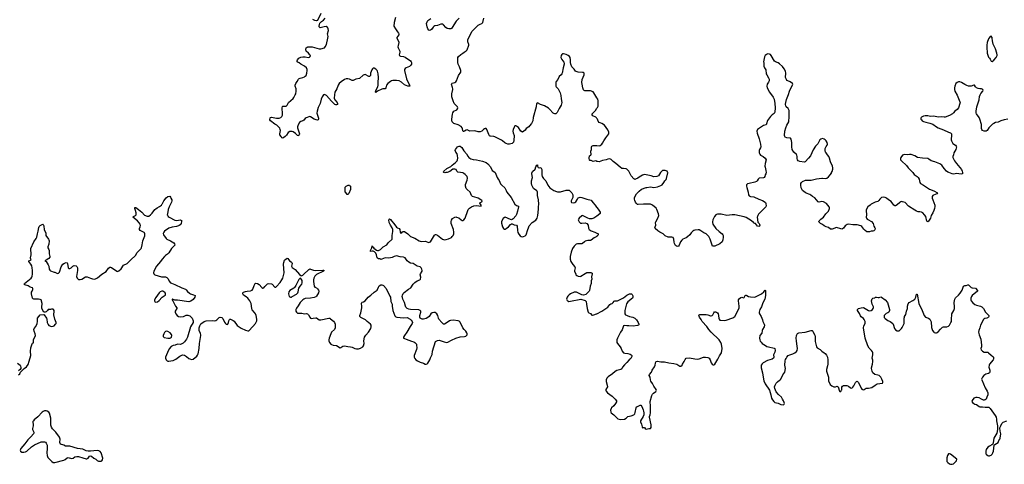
# Model space of a CAD drawing. Header units: inches. Extents: x 2133841 to 2292144, y 758099 to 915581.
# Tile 75 of 80: x 2246718 to 2269372, y 883288 to 893517. Entities that reach past the tile are written whole.
import ezdxf

# ---------------------------------------------------------------- set-up
doc = ezdxf.new("R2010")
doc.units = ezdxf.units.IN
doc.header["$MEASUREMENT"] = 0
for name, color, linetype in [('C2848', 7, 'Continuous'), ('C2858', 7, 'Continuous'), ('C2859', 7, 'Continuous'), ('C2868', 7, 'Continuous'), ('C2869', 7, 'Continuous')]:
    doc.layers.add(name, color=color, linetype=linetype)

msp = doc.modelspace()

# ---------------------------------------------------------------- linework, layer by layer
at = {"layer": 'C2848', "color": 6, "elevation": 300}
for points in [[(2246690, 885344), (2246720, 885370), (2246736, 885404), (2246754, 885426), (2246818, 885490), (2246872, 885530), (2246910, 885588), (2246940, 885660), (2246978, 885790), (2246967, 885890), (2246974, 885966), (2247002, 886058), (2247010, 886072), (2247034, 886086), (2247038, 886150), (2247081, 886250), (2247076, 886290), (2247049, 886349), (2247042, 886390), (2247052, 886410), (2247090, 886459), (2247119, 886530), (2247130, 886570), (2247127, 886653), (2247190, 886727), (2247273, 886733), (2247284, 886724), (2247333, 886653), (2247340, 886630), (2247353, 886553), (2247370, 886505), (2247390, 886484), (2247450, 886460), (2247490, 886464), (2247510, 886477), (2247545, 886510), (2247556, 886530), (2247561, 886550), (2247530, 886629), (2247502, 886730), (2247515, 886810), (2247509, 886830), (2247494, 886850), (2247485, 886855), (2247450, 886855), (2247428, 886848), (2247373, 886847), (2247357, 886823), (2247330, 886798), (2247307, 886787), (2247270, 886786), (2247229, 886870), (2247226, 886906), (2247236, 886990), (2247210, 887070), (2247190, 887083), (2247151, 887091), (2247070, 887085), (2247047, 887087), (2247030, 887094), (2247014, 887114), (2246988, 887212), (2246990, 887250), (2247004, 887270), (2247018, 887310), (2247021, 887330), (2247013, 887350), (2246960, 887360), (2246913, 887393), (2246837, 887417), (2246823, 887430), (2246832, 887450), (2246984, 887570), (2246999, 887590), (2247005, 887610), (2247013, 887667), (2247013, 887746), (2247007, 887810), (2246995, 887855), (2246976, 887890), (2246927, 887950), (2246929, 887970), (2246970, 887982), (2246983, 887990), (2246965, 888030), (2246965, 888050), (2246977, 888070), (2246985, 888110), (2246977, 888250), (2247041, 888410), (2247097, 888483), (2247109, 888510), (2247126, 888594), (2247147, 888650), (2247161, 888739), (2247170, 888762), (2247190, 888782), (2247250, 888814), (2247262, 888802), (2247270, 888774), (2247280, 888680), (2247321, 888610), (2247321, 888550), (2247382, 888470), (2247392, 888450), (2247396, 888430), (2247387, 888350), (2247368, 888290), (2247365, 888270), (2247389, 888230), (2247395, 888210), (2247399, 888130), (2247415, 888070), (2247412, 888050), (2247390, 888021), (2247330, 887985), (2247294, 887970), (2247327, 887950), (2247376, 887876), (2247387, 887850), (2247398, 887778), (2247412, 887751), (2247430, 887738), (2247510, 887710), (2247530, 887708), (2247570, 887686), (2247590, 887681), (2247610, 887685), (2247631, 887709), (2247671, 887830), (2247709, 887891), (2247750, 887918), (2247790, 887928), (2247810, 887921), (2247818, 887910), (2247837, 887810), (2247850, 887791), (2247870, 887791), (2247899, 887810), (2247942, 887850), (2247970, 887858), (2248016, 887856), (2248036, 887836), (2248046, 887806), (2248050, 887750), (2248029, 887610), (2248042, 887570), (2248070, 887541), (2248110, 887536), (2248150, 887550), (2248230, 887601), (2248250, 887604), (2248270, 887602), (2248347, 887570), (2248390, 887558), (2248430, 887551), (2248464, 887556), (2248510, 887577), (2248610, 887659), (2248710, 887724), (2248763, 887797), (2248790, 887822), (2248810, 887825), (2248830, 887815), (2248950, 887732), (2248970, 887725), (2249003, 887737), (2249050, 887783), (2249110, 887872), (2249190, 887911), (2249294, 888010), (2249370, 888074), (2249390, 888097), (2249415, 888150), (2249430, 888170), (2249512, 888250), (2249521, 888270), (2249539, 888341), (2249554, 888430), (2249594, 888546), (2249598, 888590), (2249593, 888610), (2249583, 888623), (2249492, 888670), (2249475, 888690), (2249474, 888710), (2249492, 888750), (2249497, 888783), (2249491, 888810), (2249470, 888846), (2249430, 888889), (2249321, 888970), (2249339, 888990), (2249386, 889010), (2249397, 889030), (2249397, 889077), (2249385, 889125), (2249367, 889170), (2249366, 889194), (2249390, 889193), (2249448, 889148), (2249490, 889122), (2249525, 889090), (2249590, 889016), (2249650, 888996), (2249690, 888998), (2249730, 889024), (2249770, 889064), (2249830, 889148), (2249850, 889168), (2249878, 889190), (2249938, 889222), (2249978, 889250), (2250000, 889284)], [(2250000, 888009), (2249996, 888004), (2249961, 887950), (2249863, 887850), (2249805, 887730), (2249795, 887690), (2249804, 887670), (2249831, 887650), (2249983, 887603), (2250000, 887602)], [(2250000, 887273), (2249990, 887274), (2249950, 887255), (2249927, 887233), (2249850, 887129), (2249818, 887070), (2249818, 887050), (2249825, 887030), (2249830, 887024), (2249850, 887018), (2249890, 887028), (2249930, 887056), (2249990, 887125), (2250000, 887132)], [(2246670, 885617), (2246727, 885570), (2246736, 885550), (2246744, 885510), (2246743, 885490), (2246731, 885469), (2246690, 885439)]]:
    msp.add_lwpolyline(points, dxfattribs=at)
msp.add_lwpolyline([(2247330, 884517), (2247290, 884515), (2247257, 884503), (2247235, 884485), (2247138, 884382), (2247050, 884312), (2247033, 884290), (2247024, 884270), (2247023, 884250), (2247030, 884210), (2247030, 884170), (2247012, 884110), (2247014, 884090), (2247041, 884030), (2247042, 884010), (2247036, 883990), (2246978, 883922), (2246902, 883850), (2246839, 883761), (2246747, 883650), (2246735, 883630), (2246731, 883610), (2246738, 883590), (2246770, 883571), (2246810, 883568), (2246850, 883576), (2246879, 883590), (2246988, 883692), (2247061, 883739), (2247210, 883804), (2247290, 883807), (2247310, 883797), (2247330, 883775), (2247352, 883730), (2247354, 883690), (2247348, 883652), (2247342, 883550), (2247353, 883493), (2247368, 883448), (2247378, 883430), (2247455, 883350), (2247490, 883333), (2247530, 883329), (2247737, 883383), (2247764, 883396), (2247810, 883436), (2247830, 883443), (2247910, 883422), (2247950, 883433), (2247990, 883457), (2248030, 883468), (2248070, 883464), (2248170, 883434), (2248250, 883415), (2248265, 883415), (2248293, 883427), (2248326, 883474), (2248350, 883485), (2248370, 883478), (2248426, 883430), (2248470, 883405), (2248499, 883379), (2248530, 883362), (2248550, 883358), (2248590, 883361), (2248611, 883369), (2248627, 883393), (2248630, 883430), (2248594, 883554), (2248570, 883579), (2248536, 883596), (2248510, 883603), (2248421, 883599), (2248350, 883588), (2248330, 883593), (2248290, 883593), (2248250, 883601), (2248170, 883634), (2248050, 883650), (2247870, 883703), (2247850, 883707), (2247770, 883709), (2247732, 883732), (2247655, 883755), (2247641, 883790), (2247646, 883866), (2247636, 883910), (2247550, 884030), (2247521, 884061), (2247470, 884104), (2247450, 884144), (2247437, 884190), (2247431, 884270), (2247436, 884310), (2247434, 884350), (2247401, 884461), (2247386, 884486), (2247350, 884509)], close=True, dxfattribs=at)
at = {"layer": 'C2858', "color": 6}
msp.add_line((2256481, 890000, 300), (2256480, 890000, 300), dxfattribs=at)
at = {"layer": 'C2858', "color": 6, "elevation": 300}
for points in [[(2250000, 887602), (2250070, 887598), (2250104, 887584), (2250132, 887552), (2250159, 887499), (2250190, 887466), (2250213, 887453), (2250288, 887428), (2250446, 887346), (2250530, 887316), (2250550, 887302), (2250581, 887261), (2250623, 887223), (2250650, 887207), (2250714, 887190), (2250752, 887170), (2250746, 887130), (2250710, 887079), (2250659, 887041), (2250610, 887024), (2250350, 887062), (2250285, 887064), (2250234, 887086), (2250230, 887086), (2250225, 887075), (2250238, 887050), (2250253, 887033), (2250271, 886991), (2250306, 886926), (2250334, 886890), (2250331, 886870), (2250299, 886810), (2250297, 886790), (2250313, 886750), (2250342, 886710), (2250370, 886689), (2250410, 886682), (2250490, 886690), (2250550, 886721), (2250590, 886721), (2250630, 886707), (2250688, 886648), (2250711, 886590), (2250711, 886570), (2250707, 886550), (2250646, 886450), (2250581, 886210), (2250559, 886170), (2250510, 886102), (2250483, 886077), (2250430, 886049), (2250410, 886045), (2250350, 886049), (2250294, 886030), (2250250, 886024), (2250205, 885995), (2250154, 885946), (2250120, 885860), (2250093, 885810), (2250073, 885750), (2250073, 885730), (2250086, 885690), (2250110, 885671), (2250130, 885662), (2250150, 885659), (2250195, 885665), (2250250, 885679), (2250310, 885708), (2250401, 885779), (2250450, 885802), (2250470, 885804), (2250510, 885796), (2250555, 885770), (2250610, 885725), (2250633, 885713), (2250670, 885702), (2250710, 885708), (2250790, 885776), (2250810, 885801), (2250821, 885830), (2250848, 885952), (2250859, 886070), (2250885, 886250), (2250886, 886270), (2250878, 886298), (2250850, 886370), (2250849, 886430), (2250863, 886477), (2250884, 886516), (2250964, 886576), (2251010, 886585), (2251150, 886594), (2251210, 886590), (2251230, 886595), (2251256, 886610), (2251310, 886667), (2251334, 886674), (2251370, 886663), (2251390, 886646), (2251430, 886559), (2251450, 886527), (2251470, 886511), (2251490, 886503), (2251510, 886511), (2251526, 886550), (2251533, 886590), (2251544, 886616), (2251550, 886625), (2251570, 886625), (2251630, 886599), (2251650, 886582), (2251725, 886485), (2251810, 886421), (2251910, 886373), (2251970, 886357), (2251990, 886361), (2252083, 886457), (2252140, 886530), (2252165, 886570), (2252172, 886590), (2252175, 886630), (2252159, 886710), (2252144, 886750), (2252123, 886783), (2252070, 886841), (2252056, 886870), (2252043, 886990), (2252015, 887050), (2251970, 887110), (2251930, 887144), (2251870, 887183), (2251852, 887210), (2251852, 887230), (2251869, 887250), (2251910, 887264), (2251952, 887272), (2252030, 887277), (2252070, 887291), (2252085, 887315), (2252110, 887399), (2252135, 887445), (2252150, 887453), (2252190, 887445), (2252230, 887424), (2252290, 887357), (2252310, 887344), (2252333, 887347), (2252361, 887379), (2252423, 887437), (2252450, 887448), (2252510, 887441), (2252530, 887431), (2252590, 887366), (2252610, 887361), (2252630, 887375), (2252713, 887470), (2252747, 887533), (2252773, 887570), (2252800, 887690), (2252788, 887890), (2252794, 887930), (2252810, 887982), (2252850, 888019), (2252870, 888027), (2252890, 888021), (2252926, 887970), (2252965, 887946), (2252981, 887930), (2252987, 887910), (2252975, 887850), (2252979, 887830), (2252990, 887815), (2253053, 887770), (2253157, 887657), (2253190, 887631), (2253205, 887625), (2253230, 887636), (2253250, 887652), (2253367, 887773), (2253390, 887782), (2253410, 887780), (2253478, 887758), (2253529, 887749), (2253690, 887758), (2253710, 887757), (2253723, 887750), (2253707, 887730), (2253546, 887654), (2253506, 887614), (2253486, 887570), (2253478, 887530), (2253479, 887490), (2253492, 887390), (2253507, 887367), (2253550, 887346), (2253570, 887327), (2253590, 887293), (2253597, 887270), (2253590, 887230), (2253546, 887154), (2253530, 887139), (2253493, 887127), (2253408, 887112), (2253290, 887105), (2253254, 887090), (2253230, 887073), (2253171, 887010), (2253127, 886933), (2253090, 886881), (2253075, 886850), (2253072, 886812), (2253085, 886785), (2253110, 886767), (2253143, 886763), (2253210, 886763), (2253270, 886753), (2253315, 886755), (2253341, 886750), (2253361, 886730), (2253393, 886670), (2253410, 886653), (2253430, 886644), (2253470, 886647), (2253530, 886660), (2253550, 886655), (2253610, 886613), (2253648, 886608), (2253830, 886651), (2253850, 886648), (2253870, 886636), (2253940, 886580), (2253963, 886550), (2253974, 886514), (2253979, 886470), (2253974, 886426), (2253959, 886390), (2253895, 886330), (2253873, 886290), (2253838, 886190), (2253831, 886150), (2253831, 886130), (2253845, 886090), (2253875, 886055), (2253890, 886044), (2253930, 886031), (2254010, 886018), (2254090, 885971), (2254110, 885973), (2254156, 886004), (2254190, 886010), (2254270, 885996), (2254333, 885993), (2254366, 885986), (2254430, 885953), (2254470, 885941), (2254510, 885946), (2254559, 885961), (2254610, 885990), (2254625, 886015), (2254645, 886070), (2254635, 886130), (2254653, 886210), (2254682, 886258), (2254744, 886330), (2254794, 886410), (2254807, 886450), (2254807, 886470), (2254805, 886490), (2254790, 886509), (2254710, 886576), (2254676, 886610), (2254568, 886668), (2254546, 886690), (2254541, 886710), (2254566, 886770), (2254587, 886887), (2254590, 886930), (2254582, 886990), (2254587, 887010), (2254601, 887019), (2254630, 887024), (2254668, 887050), (2254735, 887130), (2254800, 887180), (2254870, 887245), (2254945, 887295), (2254970, 887366), (2254990, 887392), (2255030, 887414), (2255050, 887416), (2255070, 887410), (2255090, 887398), (2255147, 887330), (2255237, 887157), (2255246, 887130), (2255259, 887030), (2255290, 886970), (2255290, 886930), (2255307, 886827), (2255350, 886701), (2255370, 886682), (2255394, 886670), (2255550, 886661), (2255630, 886665), (2255701, 886630), (2255727, 886607), (2255750, 886571), (2255753, 886550), (2255747, 886530), (2255699, 886461), (2255623, 886330), (2255568, 886250), (2255549, 886210), (2255552, 886192), (2255570, 886179), (2255610, 886164), (2255670, 886146), (2255730, 886119), (2255785, 886105), (2255811, 886090), (2255831, 886070), (2255845, 886050), (2255850, 886032), (2255856, 885970), (2255848, 885930), (2255793, 885790), (2255793, 885750), (2255806, 885726), (2255836, 885690), (2255870, 885666), (2255930, 885638), (2256010, 885614), (2256050, 885593), (2256070, 885591), (2256090, 885597), (2256107, 885613), (2256158, 885690), (2256170, 885734), (2256207, 885813), (2256213, 885890), (2256284, 886116), (2256330, 886139), (2256370, 886142), (2256482, 886102), (2256549, 886091), (2256570, 886096), (2256650, 886144), (2256752, 886188), (2256850, 886218), (2256950, 886225), (2256984, 886236), (2257001, 886250), (2257010, 886270), (2257011, 886290), (2257006, 886310), (2256982, 886350), (2256944, 886390), (2256915, 886430), (2256850, 886561), (2256830, 886581), (2256810, 886589), (2256690, 886601), (2256630, 886598), (2256606, 886590), (2256510, 886522), (2256490, 886514), (2256470, 886515), (2256430, 886552), (2256363, 886630), (2256352, 886650), (2256338, 886710), (2256312, 886750), (2256277, 886777), (2256250, 886782), (2256210, 886773), (2256178, 886750), (2256139, 886690), (2256110, 886662), (2256070, 886645), (2256010, 886629), (2255978, 886630), (2255950, 886639), (2255934, 886650), (2255922, 886670), (2255923, 886710), (2255950, 886790), (2255949, 886810), (2255934, 886830), (2255899, 886839), (2255707, 886847), (2255670, 886856), (2255635, 886875), (2255605, 886905), (2255591, 886930), (2255574, 887010), (2255534, 887090), (2255522, 887122), (2255519, 887150), (2255524, 887176), (2255544, 887216), (2255561, 887239), (2255663, 887317), (2255715, 887350), (2255772, 887430), (2255810, 887470), (2255861, 887510), (2255926, 887534), (2255941, 887550), (2255948, 887590), (2255935, 887650), (2255938, 887670), (2255975, 887730), (2255978, 887750), (2255970, 887779), (2255954, 887810), (2255930, 887832), (2255866, 887846), (2255770, 887907), (2255710, 887919), (2255670, 887935), (2255630, 887970), (2255590, 888039), (2255550, 888056), (2255470, 888064), (2255390, 888082), (2255332, 888068), (2255290, 888044), (2255210, 888027), (2255130, 888037), (2255090, 888025), (2255050, 888004), (2255030, 888002), (2255010, 888013), (2254970, 888017), (2254950, 888029), (2254941, 888041), (2254924, 888110), (2254910, 888146), (2254900, 888160), (2254878, 888178), (2254850, 888190), (2254828, 888192), (2254790, 888182), (2254787, 888190), (2254789, 888209), (2254820, 888270), (2254830, 888311), (2254838, 888290), (2254850, 888283), (2254864, 888264), (2254930, 888218), (2254950, 888207), (2254970, 888206), (2254990, 888212), (2255021, 888230), (2255084, 888290), (2255163, 888337), (2255199, 888381), (2255286, 888470), (2255290, 888490), (2255289, 888550), (2255304, 888644), (2255302, 888690), (2255288, 888728), (2255247, 888790), (2255217, 888850), (2255210, 888910), (2255222, 888930), (2255230, 888935), (2255250, 888917), (2255350, 888799), (2255390, 888742), (2255410, 888726), (2255447, 888710), (2255467, 888690), (2255475, 888630), (2255490, 888603), (2255510, 888611), (2255526, 888634), (2255538, 888642), (2255550, 888646), (2255570, 888641), (2255649, 888589), (2255710, 888530), (2255810, 888490), (2255910, 888431), (2255957, 888417), (2256050, 888421), (2256131, 888391), (2256150, 888395), (2256170, 888406), (2256261, 888559), (2256270, 888571), (2256284, 888576), (2256290, 888577), (2256330, 888557), (2256447, 888470), (2256490, 888456), (2256530, 888458), (2256587, 888473), (2256650, 888508), (2256672, 888528), (2256690, 888551), (2256705, 888590), (2256710, 888630), (2256700, 888690), (2256648, 888828), (2256646, 888846), (2256646, 888874), (2256654, 888906), (2256679, 888941), (2256730, 888973), (2256750, 888978), (2256770, 888976), (2256818, 888958), (2256873, 888910), (2256890, 888899), (2256910, 888894), (2256938, 888910), (2256964, 888950), (2257027, 889130), (2257040, 889150), (2257070, 889180), (2257110, 889209), (2257170, 889235), (2257230, 889242), (2257333, 889230), (2257336, 889250), (2257318, 889270), (2257306, 889294), (2257309, 889310), (2257352, 889330), (2257356, 889350), (2257350, 889357), (2257330, 889376), (2257270, 889412), (2257242, 889422), (2257190, 889431), (2257133, 889453), (2257116, 889476), (2257086, 889550), (2257010, 889610), (2256990, 889636), (2256972, 889690), (2256973, 889727), (2257012, 889828), (2257023, 889870), (2257010, 889910), (2256970, 889958), (2256939, 889979), (2256910, 889992), (2256860, 890000)], [(2256520, 890000), (2256496, 889996), (2256481, 890000)], [(2257657, 890000), (2257702, 889890), (2257724, 889850), (2257750, 889818), (2257784, 889744), (2257810, 889712), (2257878, 889650), (2257910, 889590), (2257925, 889550), (2258025, 889425), (2258109, 889270), (2258150, 889242), (2258194, 889230), (2258198, 889210), (2258175, 889110), (2258148, 889032), (2258134, 889006), (2258070, 888935), (2258050, 888921), (2258030, 888915), (2258010, 888917), (2257890, 888970), (2257870, 888967), (2257840, 888940), (2257812, 888888), (2257807, 888870), (2257807, 888833), (2257829, 888750), (2257850, 888714), (2257870, 888698), (2257890, 888698), (2257912, 888710), (2257966, 888754), (2258010, 888807), (2258030, 888821), (2258050, 888819), (2258097, 888797), (2258150, 888790), (2258165, 888766), (2258172, 888670), (2258182, 888622), (2258201, 888581), (2258230, 888547), (2258258, 888530), (2258290, 888522), (2258313, 888527), (2258350, 888547), (2258370, 888571), (2258413, 888690), (2258421, 888730), (2258442, 888778), (2258510, 888852), (2258590, 888905), (2258626, 888954), (2258643, 889010), (2258655, 889155), (2258653, 889210), (2258666, 889270), (2258654, 889370), (2258632, 889470), (2258630, 889550), (2258625, 889570), (2258611, 889591), (2258570, 889607), (2258542, 889630), (2258499, 889710), (2258490, 889750), (2258492, 889808), (2258513, 889890), (2258501, 889970), (2258504, 889996), (2258506, 890000)], [(2258732, 890000), (2258732, 889950), (2258739, 889910), (2258767, 889867), (2258823, 889810), (2258872, 889712), (2258913, 889650), (2259011, 889590), (2259070, 889561), (2259095, 889555), (2259163, 889557), (2259290, 889593), (2259357, 889597), (2259371, 889590), (2259419, 889530), (2259442, 889490), (2259448, 889470), (2259448, 889430), (2259405, 889350), (2259403, 889330), (2259416, 889310), (2259450, 889304), (2259490, 889314), (2259515, 889330), (2259550, 889391), (2259570, 889415), (2259590, 889427), (2259610, 889431), (2259650, 889427), (2259767, 889387), (2259865, 889365), (2259904, 889310), (2259961, 889250), (2259990, 889207), (2260000, 889195)], [(2250000, 889284), (2250004, 889290), (2250033, 889350), (2250090, 889415), (2250130, 889451), (2250170, 889458), (2250190, 889432), (2250196, 889410), (2250217, 889370), (2250219, 889350), (2250210, 889317), (2250156, 889210), (2250138, 889150), (2250117, 889050), (2250115, 889030), (2250123, 889010), (2250134, 888990), (2250159, 888970), (2250284, 888904), (2250330, 888899), (2250370, 888908), (2250411, 888911), (2250440, 888900), (2250451, 888890), (2250443, 888877), (2250430, 888830), (2250410, 888799), (2250390, 888782), (2250369, 888771), (2250323, 888757), (2250230, 888746), (2250150, 888717), (2250050, 888650), (2250033, 888630), (2250023, 888597), (2250024, 888570), (2250085, 888485), (2250107, 888467), (2250191, 888430), (2250264, 888384), (2250281, 888361), (2250287, 888330), (2250208, 888250), (2250146, 888150), (2250119, 888121), (2250070, 888090), (2250051, 888070), (2250000, 888009)], [(2260000, 889000), (2259927, 888953), (2259884, 888936), (2259830, 888935), (2259790, 888950), (2259670, 889009), (2259650, 889004), (2259588, 888950), (2259573, 888930), (2259570, 888910), (2259587, 888867), (2259619, 888839), (2259650, 888834), (2259730, 888842), (2259770, 888830), (2259799, 888790), (2259804, 888724), (2259821, 888690), (2259870, 888658), (2259952, 888632), (2260000, 888607)], [(2260000, 888535), (2259994, 888530), (2259938, 888502), (2259870, 888448), (2259850, 888440), (2259790, 888438), (2259730, 888419), (2259710, 888408), (2259670, 888370), (2259650, 888361), (2259550, 888362), (2259524, 888356), (2259474, 888310), (2259439, 888250), (2259409, 888171), (2259382, 888070), (2259384, 888010), (2259400, 887950), (2259441, 887881), (2259493, 887830), (2259497, 887810), (2259483, 887750), (2259485, 887730), (2259510, 887663), (2259517, 887650), (2259535, 887635), (2259570, 887616), (2259610, 887609), (2259630, 887614), (2259730, 887680), (2259770, 887697), (2259830, 887702), (2259859, 887699), (2259887, 887687), (2259893, 887670), (2259876, 887604), (2259878, 887550), (2259869, 887510), (2259868, 887450), (2259840, 887390), (2259827, 887290), (2259818, 887270), (2259766, 887214), (2259742, 887198), (2259690, 887180), (2259650, 887184), (2259530, 887250), (2259490, 887251), (2259474, 887246), (2259390, 887207), (2259364, 887190), (2259330, 887157), (2259311, 887130), (2259301, 887090), (2259304, 887070), (2259315, 887055), (2259326, 887046), (2259356, 887036), (2259390, 887038), (2259630, 887085), (2259730, 887059), (2259752, 887030), (2259757, 886970), (2259774, 886874), (2259799, 886790), (2259810, 886774), (2259850, 886756), (2259881, 886721), (2259898, 886718), (2259930, 886724), (2259990, 886747), (2260000, 886752)], [(2250000, 887132), (2250064, 887176), (2250073, 887187), (2250073, 887210), (2250063, 887230), (2250030, 887265), (2250010, 887273), (2250000, 887273)]]:
    msp.add_lwpolyline(points, dxfattribs=at)
for points in [[(2254250, 889496), (2254221, 889541), (2254210, 889550), (2254204, 889576), (2254207, 889650), (2254210, 889667), (2254224, 889676), (2254231, 889690), (2254273, 889710), (2254310, 889710), (2254317, 889697), (2254331, 889690), (2254333, 889610), (2254290, 889520), (2254270, 889498)], [(2253170, 887569), (2253143, 887537), (2253075, 887405), (2253043, 887357), (2253022, 887339), (2252933, 887290), (2252910, 887257), (2252903, 887210), (2252922, 887150), (2252930, 887141), (2252950, 887132), (2252970, 887134), (2252990, 887145), (2253090, 887206), (2253114, 887230), (2253125, 887255), (2253142, 887338), (2253170, 887387), (2253207, 887430), (2253216, 887464), (2253219, 887490), (2253215, 887515), (2253190, 887562)], [(2250091, 886349), (2250070, 886341), (2250050, 886324), (2250031, 886290), (2250019, 886250), (2250018, 886230), (2250031, 886211), (2250044, 886204), (2250130, 886191), (2250169, 886191), (2250190, 886198), (2250209, 886211), (2250215, 886250), (2250210, 886273), (2250180, 886310), (2250130, 886343)]]:
    msp.add_lwpolyline(points, close=True, dxfattribs=at)
at = {"layer": 'C2859', "color": 6}
msp.add_line((2256481, 890000, 300), (2256480, 890000, 300), dxfattribs=at)
at = {"layer": 'C2859', "color": 6, "elevation": 300}
for points in [[(2255362, 893570), (2255334, 893450), (2255330, 893370), (2255364, 893304), (2255410, 893239), (2255436, 893210), (2255443, 893190), (2255442, 893170), (2255397, 893110), (2255397, 893090), (2255441, 893010), (2255444, 892990), (2255426, 892926), (2255422, 892890), (2255425, 892870), (2255463, 892790), (2255465, 892770), (2255451, 892711), (2255454, 892694), (2255463, 892683), (2255476, 892676), (2255550, 892672), (2255590, 892657), (2255710, 892570), (2255724, 892550), (2255730, 892530), (2255729, 892490), (2255710, 892460), (2255690, 892442), (2255612, 892408), (2255587, 892393), (2255573, 892370), (2255570, 892350), (2255615, 892155), (2255685, 892010), (2255691, 891989), (2255675, 891985), (2255650, 891987), (2255570, 892022), (2255501, 892081), (2255450, 892111), (2255390, 892120), (2255305, 892115), (2255273, 892107), (2255246, 892094), (2255189, 892051), (2255159, 892010), (2255139, 891950), (2255126, 891930), (2255110, 891924), (2255070, 891924), (2255050, 891919), (2254947, 891873), (2254910, 891842), (2254902, 891850), (2254909, 891889), (2254955, 891970), (2254967, 892010), (2254966, 892070), (2254973, 892190), (2254968, 892270), (2254953, 892330), (2254940, 892350), (2254910, 892379), (2254870, 892399), (2254850, 892398), (2254832, 892388), (2254817, 892363), (2254792, 892290), (2254787, 892230), (2254770, 892209), (2254750, 892209), (2254670, 892254), (2254623, 892237), (2254538, 892162), (2254450, 892145), (2254390, 892118), (2254370, 892119), (2254310, 892150), (2254270, 892159), (2254230, 892153), (2254190, 892139), (2254112, 892090), (2254072, 892050), (2254045, 892010), (2254015, 891930), (2253970, 891850), (2253959, 891790), (2253957, 891710), (2253972, 891670), (2254023, 891610), (2254032, 891590), (2254030, 891569), (2254010, 891559), (2253990, 891560), (2253969, 891569), (2253890, 891642), (2253775, 891775), (2253750, 891792), (2253730, 891798), (2253710, 891792), (2253676, 891744), (2253652, 891690), (2253629, 891590), (2253585, 891495), (2253560, 891410), (2253556, 891370), (2253590, 891250), (2253593, 891227), (2253587, 891213), (2253570, 891204), (2253542, 891210), (2253490, 891232), (2253410, 891284), (2253390, 891289), (2253310, 891256), (2253290, 891245), (2253254, 891206), (2253231, 891189), (2253190, 891172), (2253158, 891150), (2253122, 891098), (2253109, 891050), (2253109, 891030), (2253158, 890890), (2253152, 890868), (2253136, 890850), (2253130, 890847), (2253110, 890852), (2253062, 890902), (2253010, 890940), (2252990, 890947), (2252953, 890947), (2252930, 890942), (2252898, 890922), (2252858, 890862), (2252827, 890830), (2252770, 890795), (2252750, 890799), (2252735, 890830), (2252702, 890870), (2252701, 890890), (2252715, 890970), (2252713, 890993), (2252700, 891020), (2252638, 891090), (2252590, 891116), (2252486, 891190), (2252473, 891210), (2252478, 891262), (2252486, 891270), (2252510, 891274), (2252630, 891252), (2252688, 891252), (2252726, 891270), (2252750, 891290), (2252762, 891318), (2252767, 891350), (2252756, 891490), (2252761, 891519), (2252770, 891531), (2252807, 891527), (2252850, 891531), (2252870, 891550), (2252906, 891610), (2253010, 891706), (2253029, 891729), (2253059, 891790), (2253068, 891812), (2253078, 891870), (2253077, 891930), (2253059, 891990), (2253058, 892010), (2253072, 892050), (2253105, 892095), (2253134, 892146), (2253150, 892164), (2253170, 892173), (2253230, 892187), (2253270, 892204), (2253290, 892216), (2253306, 892234), (2253328, 892290), (2253335, 892345), (2253333, 892370), (2253315, 892410), (2253270, 892447), (2253185, 892490), (2253150, 892521), (2253129, 892530), (2253106, 892550), (2253101, 892570), (2253109, 892590), (2253141, 892630), (2253186, 892654), (2253230, 892662), (2253290, 892660), (2253352, 892648), (2253385, 892655), (2253405, 892670), (2253406, 892690), (2253397, 892710), (2253360, 892750), (2253308, 892790), (2253300, 892830), (2253310, 892870), (2253330, 892887), (2253346, 892890), (2253450, 892890), (2253610, 892847), (2253647, 892847), (2253728, 892870), (2253750, 892891), (2253774, 892950), (2253810, 893090), (2253812, 893130), (2253800, 893190), (2253820, 893270), (2253817, 893310), (2253810, 893330), (2253800, 893340), (2253770, 893360), (2253725, 893355), (2253630, 893329), (2253610, 893349), (2253607, 893370), (2253614, 893410), (2253624, 893436), (2253663, 893477), (2253710, 893509), (2253745, 893550)], [(2253650, 893661), (2253570, 893498), (2253550, 893489), (2253510, 893497), (2253460, 893520)], [(2256830, 893550), (2256760, 893480), (2256670, 893337), (2256650, 893318), (2256635, 893310), (2256593, 893307), (2256550, 893317), (2256520, 893340), (2256470, 893402), (2256450, 893414), (2256410, 893416), (2256330, 893385), (2256270, 893373), (2256250, 893364), (2256230, 893347), (2256190, 893292), (2256170, 893275), (2256150, 893269), (2256130, 893276), (2256106, 893306), (2256092, 893350), (2256077, 893430), (2256090, 893470), (2256110, 893498), (2256178, 893542)], [(2260000, 891719), (2259930, 891837), (2259910, 891857), (2259850, 891877), (2259724, 891884), (2259708, 891888), (2259690, 891902), (2259672, 891952), (2259657, 892030), (2259653, 892070), (2259662, 892138), (2259704, 892250), (2259704, 892290), (2259690, 892299), (2259670, 892303), (2259570, 892307), (2259523, 892323), (2259509, 892330), (2259476, 892376), (2259434, 892414), (2259421, 892430), (2259395, 892490), (2259389, 892530), (2259389, 892590), (2259380, 892650), (2259369, 892670), (2259336, 892696), (2259290, 892718), (2259230, 892732), (2259210, 892729), (2259190, 892719), (2259173, 892690), (2259170, 892650), (2259175, 892630), (2259190, 892601), (2259237, 892537), (2259248, 892510), (2259248, 892490), (2259219, 892410), (2259203, 892290), (2259194, 892270), (2259178, 892250), (2259132, 892210), (2259102, 892138), (2259063, 892097), (2259054, 892070), (2259051, 892011), (2259054, 891990), (2259063, 891970), (2259104, 891930), (2259150, 891834), (2259169, 891770), (2259176, 891696), (2259194, 891610), (2259177, 891550), (2259127, 891473), (2259082, 891378), (2259070, 891364), (2259050, 891354), (2259030, 891352), (2259010, 891357), (2258989, 891370), (2258910, 891461), (2258881, 891481), (2258790, 891532), (2258703, 891563), (2258630, 891604), (2258621, 891599), (2258610, 891588), (2258598, 891510), (2258532, 891270), (2258521, 891190), (2258493, 891127), (2258450, 891074), (2258430, 891054), (2258370, 891016), (2258345, 890974), (2258290, 890929), (2258250, 890952), (2258230, 890974), (2258195, 891035), (2258150, 891068), (2258130, 891077), (2258110, 891072), (2258092, 891048), (2258072, 890990), (2258067, 890950), (2258073, 890913), (2258093, 890850), (2258086, 890734), (2258078, 890702), (2258050, 890670), (2257986, 890654), (2257950, 890656), (2257910, 890665), (2257882, 890682), (2257828, 890730), (2257804, 890744), (2257650, 890822), (2257630, 890830), (2257554, 890834), (2257540, 890840), (2257528, 890848), (2257510, 890873), (2257463, 890990), (2257448, 891010), (2257430, 891013), (2257410, 891003), (2257390, 890991), (2257348, 890952), (2257310, 890937), (2257270, 890937), (2257190, 890961), (2257074, 890954), (2257010, 890980), (2256990, 890977), (2256950, 890952), (2256930, 890943), (2256924, 890944), (2256910, 890958), (2256905, 891010), (2256898, 891030), (2256876, 891056), (2256810, 891097), (2256710, 891131), (2256685, 891150), (2256670, 891170), (2256663, 891190), (2256660, 891230), (2256674, 891346), (2256684, 891376), (2256710, 891410), (2256776, 891444), (2256792, 891468), (2256799, 891490), (2256790, 891510), (2256750, 891548), (2256718, 891590), (2256690, 891650), (2256663, 891743), (2256658, 891770), (2256661, 891810), (2256684, 891910), (2256684, 891930), (2256679, 891959), (2256652, 892030), (2256659, 892050), (2256670, 892059), (2256730, 892075), (2256751, 892089), (2256770, 892110), (2256814, 892230), (2256866, 892310), (2256868, 892350), (2256839, 892430), (2256810, 892490), (2256799, 892530), (2256795, 892605), (2256801, 892650), (2256816, 892670), (2256865, 892715), (2256910, 892743), (2256947, 892773), (2256990, 892798), (2257013, 892827), (2257054, 892930), (2257054, 892950), (2257032, 893010), (2257030, 893050), (2257058, 893122), (2257125, 893255), (2257270, 893390), (2257310, 893414), (2257350, 893431), (2257371, 893449), (2257400, 893550)], [(2260000, 891243), (2259990, 891257), (2259970, 891274), (2259906, 891306), (2259890, 891329), (2259890, 891350), (2259901, 891370), (2259964, 891430), (2260000, 891482)], [(2256480, 890000), (2256470, 890010), (2256479, 890030), (2256547, 890090), (2256639, 890141), (2256670, 890172), (2256747, 890230), (2256785, 890270), (2256794, 890290), (2256799, 890330), (2256794, 890390), (2256782, 890430), (2256750, 890470), (2256738, 890510), (2256745, 890530), (2256790, 890590), (2256810, 890603), (2256830, 890609), (2256850, 890606), (2256890, 890575), (2256938, 890498), (2256996, 890430), (2257030, 890374), (2257055, 890350), (2257099, 890319), (2257150, 890298), (2257230, 890296), (2257370, 890264), (2257450, 890235), (2257490, 890201), (2257547, 890130), (2257590, 890051), (2257653, 890010), (2257657, 890000)], [(2260000, 890258), (2259970, 890269), (2259910, 890255), (2259870, 890275), (2259836, 890276), (2259825, 890285), (2259817, 890330), (2259830, 890382), (2259850, 890401), (2259869, 890411), (2259862, 890490), (2259871, 890529), (2259875, 890590), (2259885, 890610), (2259916, 890624), (2260000, 890619)], [(2256860, 890000), (2256798, 890010), (2256778, 890030), (2256762, 890070), (2256730, 890078), (2256683, 890077), (2256614, 890026), (2256550, 890005), (2256520, 890000)], [(2258506, 890000), (2258518, 890022), (2258580, 890080), (2258594, 890130), (2258613, 890173), (2258630, 890174), (2258631, 890150), (2258650, 890118), (2258670, 890111), (2258710, 890114), (2258731, 890071), (2258732, 890000)]]:
    msp.add_lwpolyline(points, dxfattribs=at)
at = {"layer": 'C2868', "color": 6, "elevation": 300}
for points in [[(2261460, 890000), (2261414, 889926), (2261374, 889906), (2261310, 889904), (2261250, 889923), (2261131, 889951), (2261090, 889953), (2261050, 889938), (2260970, 889893), (2260938, 889870), (2260890, 889847), (2260870, 889844), (2260850, 889854), (2260790, 889927), (2260749, 890000)], [(2263889, 890000), (2263890, 889990), (2263887, 889973), (2263873, 889950), (2263864, 889910), (2263847, 889890), (2263830, 889881), (2263731, 889870), (2263710, 889849), (2263688, 889812), (2263667, 889793), (2263630, 889778), (2263502, 889750), (2263463, 889737), (2263451, 889729), (2263443, 889717), (2263439, 889690), (2263445, 889655), (2263480, 889550), (2263489, 889490), (2263503, 889463), (2263530, 889447), (2263610, 889438), (2263726, 889386), (2263810, 889356), (2263850, 889333), (2263876, 889310), (2263884, 889290), (2263894, 889230), (2263887, 889210), (2263720, 889040), (2263698, 889010), (2263691, 888990), (2263689, 888970), (2263701, 888861), (2263730, 888828), (2263740, 888810), (2263745, 888790), (2263742, 888770), (2263730, 888758), (2263690, 888770), (2263650, 888826), (2263627, 888833), (2263608, 888828), (2263599, 888850), (2263552, 888890), (2263430, 888964), (2263383, 888983), (2263170, 889030), (2263112, 889028), (2263050, 889018), (2262990, 889015), (2262854, 889046), (2262776, 889044), (2262750, 889037), (2262733, 889027), (2262701, 888990), (2262665, 888910), (2262657, 888870), (2262659, 888850), (2262669, 888809), (2262738, 888710), (2262810, 888641), (2262880, 888590), (2262895, 888570), (2262903, 888550), (2262905, 888510), (2262899, 888450), (2262877, 888410), (2262830, 888360), (2262712, 888308), (2262670, 888304), (2262659, 888310), (2262647, 888327), (2262601, 888470), (2262570, 888530), (2262553, 888553), (2262510, 888588), (2262456, 888616), (2262390, 888663), (2262350, 888683), (2262325, 888685), (2262250, 888673), (2262230, 888666), (2262206, 888650), (2262170, 888614), (2262133, 888567), (2262081, 888519), (2262050, 888498), (2261975, 888465), (2261950, 888447), (2261922, 888410), (2261889, 888331), (2261872, 888308), (2261850, 888301), (2261830, 888304), (2261805, 888325), (2261786, 888366), (2261776, 888396), (2261769, 888469), (2261750, 888504), (2261724, 888516), (2261636, 888516), (2261570, 888541), (2261521, 888590), (2261445, 888625), (2261403, 888663), (2261341, 888710), (2261335, 888730), (2261338, 888750), (2261354, 888790), (2261349, 888850), (2261352, 888870), (2261403, 888950), (2261420, 889010), (2261416, 889050), (2261377, 889150), (2261359, 889179), (2261278, 889250), (2261230, 889271), (2261070, 889276), (2260950, 889264), (2260930, 889267), (2260910, 889287), (2260890, 889318), (2260870, 889358), (2260860, 889390), (2260863, 889430), (2260908, 889510), (2260967, 889573), (2261025, 889615), (2261130, 889655), (2261150, 889659), (2261230, 889668), (2261310, 889659), (2261390, 889670), (2261470, 889699), (2261499, 889721), (2261541, 889770), (2261561, 889810), (2261590, 889844), (2261599, 889861), (2261629, 889990), (2261628, 890000)], [(2267264, 890000), (2267298, 889958), (2267364, 889910), (2267390, 889883), (2267410, 889850), (2267430, 889770), (2267444, 889750), (2267510, 889712), (2267650, 889619), (2267750, 889578), (2267831, 889530), (2267819, 889510), (2267741, 889479), (2267725, 889470), (2267710, 889450), (2267712, 889410), (2267724, 889370), (2267776, 889250), (2267776, 889216), (2267767, 889173), (2267752, 889130), (2267724, 889070), (2267688, 889012), (2267670, 888950), (2267630, 888883), (2267610, 888870), (2267590, 888885), (2267564, 888990), (2267537, 889030), (2267498, 889070), (2267465, 889090), (2267430, 889097), (2267390, 889098), (2267350, 889111), (2267310, 889131), (2267166, 889226), (2267090, 889309), (2267030, 889330), (2267010, 889331), (2266993, 889327), (2266970, 889311), (2266910, 889256), (2266870, 889238), (2266850, 889238), (2266830, 889252), (2266770, 889331), (2266710, 889370), (2266662, 889410), (2266630, 889427), (2266590, 889437), (2266550, 889425), (2266510, 889390), (2266485, 889355), (2266463, 889337), (2266400, 889320), (2266308, 889272), (2266288, 889252), (2266230, 889212), (2266194, 889146), (2266190, 889130), (2266200, 889030), (2266197, 888970), (2266201, 888950), (2266216, 888930), (2266230, 888920), (2266315, 888875), (2266352, 888830), (2266372, 888770), (2266395, 888730), (2266399, 888710), (2266390, 888681), (2266370, 888656), (2266350, 888648), (2266310, 888649), (2266270, 888638), (2266230, 888633), (2266210, 888639), (2266170, 888668), (2266139, 888699), (2266097, 888757), (2266070, 888776), (2265990, 888799), (2265890, 888794), (2265790, 888809), (2265755, 888805), (2265730, 888791), (2265707, 888773), (2265670, 888722), (2265650, 888706), (2265630, 888701), (2265610, 888703), (2265510, 888735), (2265410, 888696), (2265390, 888694), (2265370, 888699), (2265330, 888733), (2265270, 888752), (2265230, 888772), (2265188, 888808), (2265143, 888830), (2265107, 888870), (2265112, 888890), (2265154, 888930), (2265209, 888970), (2265267, 889053), (2265324, 889110), (2265350, 889170), (2265351, 889190), (2265344, 889210), (2265278, 889290), (2265213, 889330), (2265170, 889333), (2265110, 889322), (2265090, 889329), (2265010, 889418), (2264957, 889450), (2264923, 889483), (2264898, 889498), (2264810, 889527), (2264790, 889540), (2264730, 889590), (2264710, 889617), (2264696, 889650), (2264688, 889710), (2264692, 889750), (2264703, 889770), (2264730, 889791), (2264797, 889823), (2264930, 889825), (2265053, 889853), (2265170, 889872), (2265190, 889874), (2265250, 889866), (2265290, 889871), (2265330, 889899), (2265362, 889950), (2265393, 889987), (2265399, 890000)], [(2268410, 890000), (2268413, 889990), (2268412, 889968), (2268379, 889961), (2268270, 889978), (2268210, 889964), (2268170, 889968), (2268097, 890000)], [(2260000, 889195), (2260030, 889161), (2260071, 889090), (2260075, 889070), (2260070, 889058), (2260030, 889019), (2260000, 889000)], [(2260000, 888607), (2260018, 888598), (2260027, 888590), (2260031, 888571), (2260020, 888550), (2260000, 888535)], [(2260000, 886752), (2260108, 886810), (2260250, 886904), (2260298, 886962), (2260321, 886979), (2260353, 886990), (2260375, 887010), (2260399, 887041), (2260410, 887048), (2260470, 887048), (2260490, 887055), (2260537, 887083), (2260610, 887119), (2260690, 887179), (2260750, 887208), (2260773, 887213), (2260791, 887211), (2260810, 887191), (2260824, 887164), (2260828, 887130), (2260817, 887110), (2260713, 887027), (2260683, 886977), (2260643, 886823), (2260639, 886779), (2260643, 886750), (2260659, 886730), (2260694, 886710), (2260750, 886690), (2260825, 886676), (2260874, 886650), (2260910, 886614), (2260950, 886550), (2260963, 886510), (2260960, 886500), (2260952, 886490), (2260930, 886482), (2260832, 886468), (2260730, 886475), (2260690, 886472), (2260630, 886484), (2260610, 886475), (2260581, 886379), (2260542, 886330), (2260470, 886190), (2260459, 886150), (2260456, 886110), (2260460, 886090), (2260470, 886070), (2260536, 885990), (2260560, 885950), (2260581, 885890), (2260610, 885854), (2260644, 885844), (2260710, 885841), (2260765, 885825), (2260790, 885806), (2260800, 885790), (2260804, 885770), (2260796, 885750), (2260776, 885724), (2260738, 885690), (2260688, 885632), (2260630, 885579), (2260590, 885525), (2260570, 885488), (2260550, 885471), (2260490, 885457), (2260456, 885444), (2260418, 885422), (2260359, 885370), (2260257, 885303), (2260229, 885270), (2260213, 885230), (2260213, 885190), (2260237, 885110), (2260240, 885070), (2260205, 885010), (2260204, 884990), (2260211, 884970), (2260245, 884930), (2260350, 884859), (2260421, 884790), (2260450, 884750), (2260452, 884728), (2260430, 884684), (2260390, 884635), (2260335, 884585), (2260325, 884570), (2260314, 884530), (2260316, 884490), (2260328, 884470), (2260389, 884429), (2260439, 884370), (2260477, 884337), (2260530, 884321), (2260630, 884325), (2260671, 884349), (2260710, 884385), (2260790, 884406), (2260847, 884430), (2260868, 884452), (2260882, 884478), (2260902, 884590), (2260910, 884607), (2260930, 884621), (2260990, 884647), (2261010, 884646), (2261030, 884621), (2261061, 884541), (2261072, 884510), (2261077, 884470), (2261076, 884430), (2261066, 884390), (2261005, 884290), (2261005, 884265), (2261023, 884210), (2261036, 884150), (2261050, 884125), (2261070, 884132), (2261090, 884131), (2261111, 884110), (2261130, 884099), (2261190, 884111), (2261230, 884112), (2261244, 884136), (2261246, 884194), (2261208, 884370), (2261208, 884390), (2261223, 884430), (2261231, 884470), (2261231, 884650), (2261222, 884710), (2261224, 884730), (2261265, 884870), (2261279, 884901), (2261297, 884923), (2261355, 884965), (2261366, 884990), (2261361, 885010), (2261305, 885085), (2261274, 885150), (2261238, 885198), (2261228, 885228), (2261220, 885290), (2261203, 885330), (2261207, 885353), (2261251, 885409), (2261270, 885450), (2261326, 885534), (2261339, 885570), (2261344, 885616), (2261356, 885644), (2261370, 885655), (2261390, 885660), (2261470, 885645), (2261550, 885642), (2261650, 885623), (2261772, 885610), (2261838, 885590), (2261910, 885546), (2261930, 885545), (2261962, 885570), (2261969, 885590), (2262009, 885651), (2262030, 885701), (2262052, 885728), (2262130, 885738), (2262250, 885713), (2262310, 885710), (2262350, 885715), (2262450, 885750), (2262495, 885755), (2262547, 885747), (2262578, 885730), (2262604, 885690), (2262625, 885625), (2262650, 885591), (2262670, 885579), (2262690, 885579), (2262709, 885590), (2262782, 885710), (2262817, 885783), (2262853, 885830), (2262862, 885850), (2262880, 885950), (2262868, 886052), (2262853, 886090), (2262810, 886154), (2262629, 886329), (2262577, 886390), (2262530, 886461), (2262424, 886570), (2262397, 886617), (2262360, 886670), (2262343, 886710), (2262345, 886715), (2262355, 886730), (2262370, 886736), (2262510, 886738), (2262550, 886730), (2262610, 886704), (2262630, 886704), (2262650, 886713), (2262665, 886730), (2262690, 886774), (2262707, 886793), (2262730, 886799), (2262752, 886792), (2262770, 886775), (2262785, 886750), (2262795, 886715), (2262802, 886642), (2262810, 886624), (2262830, 886607), (2262930, 886598), (2262970, 886601), (2263122, 886658), (2263150, 886672), (2263170, 886690), (2263270, 886884), (2263274, 886930), (2263253, 887050), (2263256, 887070), (2263281, 887099), (2263310, 887125), (2263330, 887136), (2263370, 887119), (2263390, 887126), (2263412, 887168), (2263422, 887178), (2263430, 887181), (2263450, 887175), (2263490, 887152), (2263530, 887138), (2263630, 887136), (2263650, 887141), (2263783, 887210), (2263841, 887259), (2263865, 887290), (2263870, 887293), (2263878, 887290), (2263881, 887270), (2263874, 887246), (2263875, 887170), (2263863, 887090), (2263818, 887002), (2263784, 886910), (2263750, 886850), (2263732, 886790), (2263733, 886770), (2263739, 886750), (2263779, 886690), (2263808, 886610), (2263817, 886570), (2263850, 886510), (2263855, 886490), (2263850, 886450), (2263809, 886391), (2263800, 886370), (2263793, 886307), (2263747, 886250), (2263741, 886190), (2263744, 886150), (2263758, 886118), (2263775, 886095), (2263804, 886070), (2263879, 886019), (2263910, 886002), (2263949, 885989), (2264080, 885960), (2264093, 885950), (2264100, 885910), (2264094, 885870), (2264065, 885810), (2264071, 885750), (2264063, 885730), (2264032, 885708), (2263925, 885675), (2263820, 885620), (2263799, 885601), (2263780, 885570), (2263774, 885550), (2263774, 885510), (2263810, 885390), (2263821, 885290), (2263839, 885210), (2263870, 885137), (2263973, 884993), (2264003, 884890), (2264019, 884810), (2264035, 884775), (2264070, 884731), (2264093, 884713), (2264170, 884691), (2264230, 884665), (2264290, 884658), (2264309, 884671), (2264313, 884687), (2264309, 884710), (2264294, 884750), (2264272, 884790), (2264242, 884830), (2264173, 884893), (2264119, 884959), (2264092, 885032), (2264087, 885070), (2264100, 885110), (2264126, 885154), (2264150, 885182), (2264200, 885220), (2264219, 885241), (2264250, 885290), (2264275, 885350), (2264319, 885410), (2264335, 885490), (2264325, 885570), (2264331, 885670), (2264338, 885702), (2264350, 885726), (2264365, 885750), (2264401, 885790), (2264434, 885806), (2264510, 885829), (2264549, 885851), (2264590, 885886), (2264604, 885910), (2264610, 885950), (2264601, 886061), (2264593, 886130), (2264580, 886190), (2264588, 886252), (2264610, 886301), (2264646, 886314), (2264790, 886328), (2264930, 886370), (2264950, 886368), (2264965, 886350), (2264979, 886310), (2265010, 886256), (2265018, 886230), (2265020, 886110), (2265052, 885990), (2265068, 885968), (2265132, 885930), (2265170, 885890), (2265230, 885855), (2265250, 885836), (2265280, 885800), (2265302, 885750), (2265310, 885690), (2265313, 885590), (2265307, 885550), (2265283, 885470), (2265279, 885430), (2265323, 885290), (2265330, 885206), (2265366, 885126), (2265404, 885090), (2265450, 885073), (2265490, 885073), (2265530, 885082), (2265550, 885074), (2265560, 885050), (2265572, 884990), (2265580, 884970), (2265590, 884960), (2265610, 884964), (2265626, 884990), (2265630, 885005), (2265635, 885065), (2265650, 885088), (2265670, 885098), (2265750, 885100), (2265786, 885086), (2265830, 885048), (2265850, 885041), (2265870, 885044), (2265890, 885059), (2265910, 885091), (2265950, 885171), (2265970, 885195), (2265990, 885201), (2266017, 885170), (2266078, 885038), (2266090, 885019), (2266110, 885006), (2266130, 885002), (2266150, 885010), (2266190, 885043), (2266250, 885036), (2266327, 885053), (2266403, 885110), (2266450, 885137), (2266569, 885151), (2266579, 885170), (2266576, 885190), (2266556, 885250), (2266534, 885290), (2266516, 885310), (2266490, 885330), (2266461, 885341), (2266390, 885353), (2266350, 885390), (2266331, 885430), (2266317, 885490), (2266317, 885510), (2266338, 885590), (2266346, 885650), (2266345, 885685), (2266333, 885730), (2266347, 885810), (2266346, 885850), (2266337, 885877), (2266318, 885910), (2266263, 885963), (2266231, 886010), (2266169, 886190), (2266131, 886430), (2266137, 886470), (2266170, 886530), (2266174, 886550), (2266170, 886577), (2266150, 886619), (2266130, 886645), (2266081, 886681), (2266063, 886703), (2266037, 886757), (2265994, 886830), (2265993, 886850), (2266001, 886859), (2266015, 886870), (2266082, 886890), (2266130, 886892), (2266250, 886826), (2266270, 886822), (2266310, 886828), (2266340, 886850), (2266356, 886870), (2266362, 886890), (2266360, 886910), (2266330, 886970), (2266318, 887050), (2266320, 887070), (2266330, 887096), (2266350, 887107), (2266390, 887118), (2266410, 887131), (2266430, 887133), (2266470, 887122), (2266493, 887127), (2266530, 887144), (2266550, 887136), (2266633, 887070), (2266688, 887010), (2266731, 886851), (2266730, 886829), (2266713, 886787), (2266690, 886772), (2266650, 886756), (2266620, 886730), (2266608, 886710), (2266606, 886690), (2266610, 886666), (2266630, 886642), (2266690, 886596), (2266743, 886570), (2266806, 886526), (2266818, 886510), (2266846, 886410), (2266865, 886385), (2266910, 886360), (2266950, 886362), (2266979, 886381), (2267005, 886410), (2267023, 886437), (2267066, 886530), (2267071, 886569), (2267070, 886650), (2267074, 886670), (2267078, 886690), (2267104, 886736), (2267116, 886770), (2267120, 886810), (2267141, 886870), (2267147, 886930), (2267161, 886979), (2267186, 887010), (2267270, 887053), (2267312, 887088), (2267333, 887130), (2267350, 887199), (2267370, 887203), (2267404, 886984), (2267418, 886950), (2267465, 886865), (2267525, 886710), (2267556, 886676), (2267630, 886652), (2267658, 886630), (2267687, 886567), (2267696, 886436), (2267722, 886370), (2267749, 886329), (2267760, 886320), (2267790, 886311), (2267810, 886313), (2267830, 886319), (2267850, 886333), (2267903, 886397), (2267950, 886440), (2267971, 886449), (2268050, 886448), (2268090, 886468), (2268107, 886490), (2268145, 886550), (2268153, 886570), (2268160, 886610), (2268166, 886750), (2268208, 886830), (2268223, 886870), (2268226, 886910), (2268219, 887010), (2268231, 887090), (2268250, 887120), (2268319, 887181), (2268356, 887224), (2268403, 887297), (2268435, 887385), (2268461, 887399), (2268496, 887404), (2268530, 887416), (2268550, 887416), (2268610, 887353), (2268635, 887345), (2268710, 887337), (2268756, 887290), (2268757, 887270), (2268633, 887170), (2268616, 887150), (2268599, 887110), (2268598, 887090), (2268602, 887070), (2268613, 887050), (2268650, 887002), (2268690, 886967), (2268730, 886949), (2268821, 886930), (2268854, 886910), (2268891, 886870), (2268937, 886790), (2269013, 886710), (2269017, 886690), (2269007, 886670), (2268997, 886663), (2268970, 886652), (2268920, 886640), (2268902, 886630), (2268888, 886612), (2268872, 886570), (2268822, 886490), (2268808, 886430), (2268786, 886370), (2268780, 886330), (2268791, 886270), (2268829, 886170), (2268845, 886030), (2268844, 885990), (2268835, 885950), (2268842, 885922), (2268867, 885890), (2268906, 885870), (2268930, 885865), (2268970, 885869), (2268990, 885865), (2269010, 885854), (2269070, 885798), (2269110, 885770), (2269124, 885750), (2269122, 885710), (2269112, 885690), (2269031, 885591), (2269023, 885570), (2269019, 885519), (2269037, 885450), (2269042, 885410), (2269033, 885390), (2269010, 885378), (2268950, 885362), (2268924, 885350), (2268901, 885330), (2268868, 885290), (2268850, 885250), (2268853, 885230), (2268930, 885051), (2268975, 884970), (2268989, 884930), (2268992, 884890), (2268972, 884830), (2268953, 884790), (2268930, 884770), (2268910, 884764), (2268890, 884766), (2268850, 884783), (2268790, 884817), (2268750, 884826), (2268716, 884824), (2268670, 884809), (2268630, 884754), (2268628, 884730), (2268640, 884710), (2268670, 884684), (2268690, 884672), (2268730, 884662), (2268790, 884619), (2268810, 884614), (2268870, 884612), (2268930, 884599), (2268990, 884605), (2269019, 884599), (2269050, 884570), (2269163, 884410), (2269183, 884370), (2269191, 884330), (2269191, 884290), (2269218, 884170), (2269212, 884150), (2269212, 884090), (2269197, 884003), (2269128, 883890), (2269115, 883785), (2269105, 883755), (2269083, 883737), (2269030, 883709), (2268990, 883681), (2268954, 883626), (2268944, 883590), (2268943, 883550), (2268950, 883527), (2268964, 883510), (2268990, 883491), (2269010, 883483), (2269030, 883483), (2269050, 883488), (2269070, 883502), (2269090, 883519), (2269111, 883550), (2269125, 883590), (2269135, 883725), (2269153, 883747), (2269229, 883790), (2269244, 883836), (2269269, 883870), (2269276, 883890), (2269289, 883989), (2269274, 884050), (2269267, 884127), (2269275, 884145), (2269294, 884170), (2269316, 884224), (2269343, 884257), (2269430, 884285)]]:
    msp.add_lwpolyline(points, dxfattribs=at)
msp.add_lwpolyline([(2268110, 883529), (2268091, 883529), (2268066, 883494), (2268050, 883438), (2268048, 883370), (2268053, 883353), (2268069, 883329), (2268110, 883296), (2268130, 883288), (2268170, 883288), (2268200, 883301), (2268268, 883370), (2268278, 883410), (2268250, 883428), (2268202, 883470), (2268130, 883519)], close=True, dxfattribs=at)
at = {"layer": 'C2869', "color": 6, "elevation": 300}
msp.add_lwpolyline([(2269070, 893135), (2269050, 893129), (2269030, 893109), (2269010, 893078), (2268975, 892990), (2268966, 892930), (2268967, 892887), (2268981, 892750), (2269010, 892658), (2269028, 892630), (2269047, 892610), (2269070, 892565), (2269090, 892558), (2269130, 892586), (2269185, 892650), (2269209, 892690), (2269209, 892710), (2269201, 892750), (2269167, 892850), (2269117, 892957), (2269101, 893030), (2269095, 893094), (2269090, 893108)], close=True, dxfattribs=at)
for points in [[(2265399, 890000), (2265412, 890028), (2265425, 890075), (2265429, 890110), (2265421, 890150), (2265370, 890244), (2265349, 890330), (2265332, 890372), (2265307, 890410), (2265270, 890450), (2265258, 890470), (2265247, 890510), (2265249, 890550), (2265255, 890570), (2265270, 890601), (2265294, 890630), (2265302, 890650), (2265295, 890690), (2265272, 890732), (2265250, 890756), (2265230, 890771), (2265190, 890781), (2265147, 890770), (2265125, 890750), (2265078, 890662), (2265024, 890610), (2264974, 890526), (2264946, 890450), (2264913, 890387), (2264868, 890330), (2264791, 890249), (2264770, 890241), (2264670, 890251), (2264630, 890268), (2264612, 890290), (2264604, 890324), (2264608, 890370), (2264599, 890399), (2264590, 890414), (2264529, 890469), (2264491, 890530), (2264485, 890590), (2264487, 890690), (2264468, 890768), (2264450, 890789), (2264435, 890795), (2264370, 890800), (2264332, 890812), (2264320, 890830), (2264314, 890854), (2264323, 890950), (2264342, 891030), (2264367, 891093), (2264412, 891170), (2264425, 891290), (2264420, 891350), (2264421, 891430), (2264401, 891470), (2264353, 891510), (2264344, 891524), (2264337, 891570), (2264343, 891610), (2264360, 891680), (2264410, 891796), (2264433, 891870), (2264509, 892030), (2264495, 892050), (2264447, 892087), (2264388, 892108), (2264370, 892121), (2264358, 892138), (2264340, 892190), (2264346, 892290), (2264340, 892330), (2264310, 892390), (2264270, 892441), (2264203, 892504), (2264170, 892523), (2264110, 892547), (2264085, 892565), (2264011, 892691), (2263990, 892715), (2263970, 892727), (2263930, 892732), (2263902, 892718), (2263870, 892693), (2263857, 892663), (2263835, 892550), (2263839, 892530), (2263839, 892450), (2263853, 892410), (2263885, 892365), (2263894, 892270), (2263906, 892246), (2263950, 892182), (2263965, 892150), (2263965, 892110), (2263950, 892078), (2263918, 892030), (2263910, 891990), (2263919, 891950), (2263969, 891850), (2264053, 891733), (2264073, 891690), (2264090, 891590), (2264099, 891490), (2264093, 891390), (2264088, 891372), (2264079, 891361), (2264030, 891329), (2263990, 891293), (2263947, 891230), (2263926, 891194), (2263902, 891118), (2263890, 891096), (2263830, 891081), (2263805, 891070), (2263695, 890990), (2263680, 890950), (2263685, 890905), (2263734, 890774), (2263763, 890650), (2263770, 890590), (2263766, 890570), (2263737, 890530), (2263730, 890510), (2263729, 890489), (2263735, 890450), (2263746, 890426), (2263763, 890403), (2263827, 890367), (2263870, 890333), (2263892, 890290), (2263872, 890210), (2263865, 890150), (2263867, 890127), (2263885, 890045), (2263889, 890000)], [(2269450, 891231), (2269365, 891215), (2269290, 891193), (2269230, 891161), (2269167, 891150), (2269128, 891130), (2269100, 891110), (2269018, 891030), (2268975, 890965), (2268951, 890950), (2268910, 890950), (2268872, 890970), (2268853, 890990), (2268845, 891010), (2268850, 891070), (2268846, 891106), (2268809, 891230), (2268792, 891270), (2268734, 891350), (2268727, 891370), (2268723, 891410), (2268741, 891510), (2268793, 891670), (2268804, 891750), (2268814, 891790), (2268830, 891820), (2268876, 891870), (2268884, 891890), (2268874, 891910), (2268850, 891924), (2268830, 891929), (2268810, 891926), (2268770, 891932), (2268730, 891948), (2268710, 891970), (2268687, 892007), (2268670, 892011), (2268609, 891991), (2268550, 891990), (2268510, 892001), (2268463, 892023), (2268390, 892071), (2268350, 892084), (2268314, 892086), (2268287, 892073), (2268259, 892050), (2268234, 891990), (2268226, 891950), (2268226, 891910), (2268236, 891876), (2268284, 891784), (2268350, 891630), (2268355, 891610), (2268352, 891590), (2268315, 891490), (2268288, 891452), (2268236, 891410), (2268206, 891374), (2268177, 891350), (2268110, 891310), (2268010, 891271), (2267990, 891271), (2267930, 891284), (2267850, 891277), (2267750, 891295), (2267672, 891292), (2267610, 891302), (2267550, 891304), (2267510, 891296), (2267470, 891278), (2267459, 891270), (2267453, 891250), (2267454, 891230), (2267463, 891210), (2267484, 891190), (2267510, 891175), (2267570, 891156), (2267657, 891137), (2267730, 891110), (2267813, 891050), (2267849, 891029), (2267970, 890982), (2268087, 890927), (2268132, 890912), (2268153, 890893), (2268158, 890870), (2268150, 890750), (2268156, 890730), (2268170, 890701), (2268191, 890671), (2268248, 890628), (2268261, 890610), (2268268, 890590), (2268255, 890530), (2268214, 890450), (2268200, 890410), (2268189, 890370), (2268190, 890350), (2268227, 890270), (2268268, 890208), (2268384, 890070), (2268402, 890030), (2268410, 890000)], [(2260000, 891482), (2260010, 891496), (2260026, 891530), (2260031, 891570), (2260027, 891650), (2260017, 891690), (2260000, 891719)], [(2260000, 890619), (2260050, 890616), (2260070, 890624), (2260110, 890654), (2260130, 890679), (2260155, 890730), (2260201, 890799), (2260270, 890890), (2260276, 890910), (2260275, 890930), (2260250, 890982), (2260170, 891087), (2260110, 891130), (2260070, 891142), (2260050, 891154), (2260030, 891182), (2260010, 891230), (2260000, 891243)], [(2260749, 890000), (2260730, 890034), (2260690, 890078), (2260670, 890087), (2260610, 890090), (2260570, 890097), (2260530, 890126), (2260435, 890210), (2260376, 890256), (2260330, 890301), (2260313, 890310), (2260290, 890313), (2260251, 890310), (2260210, 890293), (2260130, 890274), (2260050, 890248), (2260013, 890253), (2260000, 890258)], [(2268097, 890000), (2268070, 890012), (2268042, 890030), (2267986, 890090), (2267933, 890170), (2267890, 890198), (2267770, 890249), (2267690, 890270), (2267633, 890310), (2267610, 890320), (2267490, 890330), (2267375, 890350), (2267310, 890386), (2267230, 890417), (2267190, 890419), (2267150, 890410), (2267070, 890414), (2267050, 890410), (2267030, 890399), (2266994, 890346), (2266987, 890330), (2266984, 890310), (2266987, 890290), (2267004, 890270), (2267121, 890161), (2267160, 890110), (2267244, 890024), (2267264, 890000)], [(2261628, 890000), (2261626, 890010), (2261613, 890030), (2261590, 890043), (2261567, 890047), (2261510, 890044), (2261490, 890034), (2261460, 890000)]]:
    msp.add_lwpolyline(points, dxfattribs=at)

doc.saveas('drawing.dxf')
